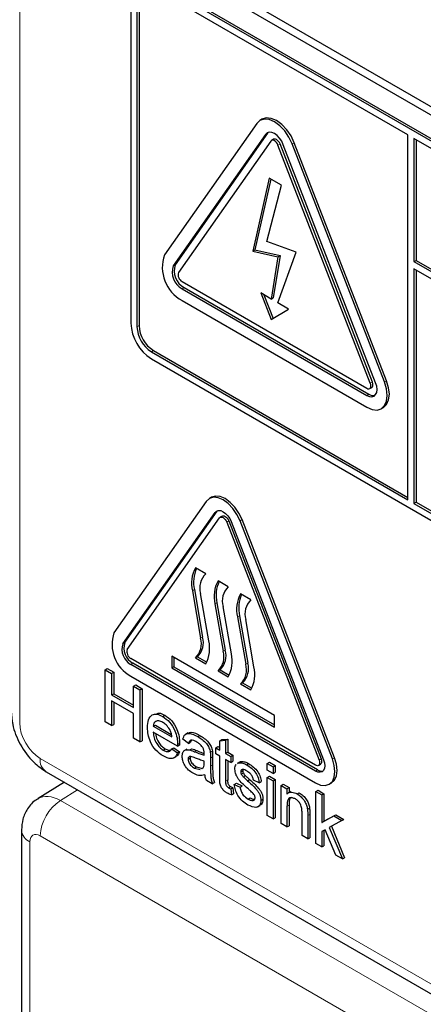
# Paper-space layout 'Blatt2' of a CAD drawing. Header units: millimetres. Extents: x 5 to 418, y 2 to 292.
# Tile 17 of 100: x 116.72 to 119.04, y 176.52 to 182.18. Entities that reach past the tile are written whole.
import ezdxf

# ---------------------------------------------------------------- set-up
doc = ezdxf.new("R2010")
doc.units = ezdxf.units.MM

psp = doc.layouts.new('Blatt2')

# ---------------------------------------------------------------- linework, layer by layer
at = {"color": 7, "linetype": 'Continuous', "lineweight": 18}
for p, q in [((116.7188, 189.5239), (116.7188, 178.1375)), ((118.1312, 181.5162), (118.143, 181.523)), ((118.2026, 181.4546), (118.2144, 181.4614)), ((118.2843, 181.4619), (118.2961, 181.4687)), ((117.6009, 180.7617), (117.6126, 180.7685)), ((117.6519, 180.6301), (117.6637, 180.6369)), ((117.3926, 180.4116), (117.4044, 180.4184)), ((117.4751, 180.2687), (117.4869, 180.2755)), ((118.733, 180.0877), (118.7447, 180.0945)), ((118.8146, 180.095), (118.8264, 180.1018)), ((118.7125, 180.0178), (118.7243, 180.0246)), ((117.8417, 179.346), (117.8534, 179.3528)), ((117.908, 179.2907), (117.9198, 179.2975)), ((117.9845, 179.2976), (117.9963, 179.3044)), ((117.7225, 178.9025), (117.7108, 178.8957)), ((117.8522, 178.8277), (117.8404, 178.8209)), ((117.9818, 178.7528), (117.97, 178.746)), ((117.7697, 178.6304), (117.7579, 178.6236)), ((117.3113, 178.5915), (117.3231, 178.5983)), ((117.8994, 178.5556), (117.8876, 178.5488)), ((117.3573, 178.4731), (117.369, 178.4799)), ((118.029, 178.4807), (118.0172, 178.4739)), ((117.7239, 177.972), (117.7356, 177.9788)), ((116.8367, 177.9334), (119.0799, 176.6384)), ((117.8154, 177.9354), (117.8271, 177.9422)), ((118.4383, 177.9238), (118.4501, 177.9306)), ((118.5149, 177.9307), (118.5267, 177.9375)), ((117.8154, 177.8885), (117.8271, 177.8954)), ((118.4179, 177.8608), (118.4297, 177.8676)), ((117.9018, 177.8038), (117.9136, 177.8106)), ((117.0516, 177.7529), (116.9526, 177.6917)), ((116.9526, 177.6917), (119.2662, 176.3561)), ((118.2541, 177.6576), (118.2659, 177.6644)), ((118.3738, 177.605), (118.3856, 177.6118)), ((119.0915, 176.1872), (116.8368, 177.4888)), ((116.7779, 177.4548), (116.7779, 175.1787))]:
    psp.add_line(p, q, dxfattribs=at)
at = {"color": 7, "linetype": 'Continuous', "lineweight": 25}
for p, q in [((117.4574, 182.5652), (123.4089, 179.1295)), ((117.4995, 182.5895), (123.3921, 179.1878)), ((123.3677, 179.0036), (117.4751, 182.4053)), ((123.3794, 179.0104), (117.4869, 182.4121)), ((117.3573, 182.3373), (117.3573, 180.432)), ((118.9482, 181.5141), (117.4751, 182.3645)), ((117.3926, 182.3168), (117.3926, 180.4116)), ((117.4044, 182.3236), (117.4044, 180.4184)), ((118.1107, 181.6039), (118.0989, 181.5971)), ((118.0802, 181.5797), (117.5498, 180.8251)), ((118.1312, 181.5162), (117.6009, 180.7617)), ((118.143, 181.523), (117.6126, 180.7685)), ((118.1469, 181.5276), (118.143, 181.523)), ((118.1773, 181.4884), (118.1655, 181.4816)), ((118.9482, 179.4183), (118.9482, 181.5141)), ((118.9836, 181.4937), (118.9836, 180.7861)), ((123.3677, 178.9628), (118.9836, 181.4937)), ((118.9954, 181.4868), (118.9954, 180.7929)), ((118.1618, 181.4781), (117.6315, 180.7236)), ((118.733, 180.0877), (118.2026, 181.4546)), ((118.7447, 180.0945), (118.2144, 181.4614)), ((118.7636, 180.0904), (118.2332, 181.4573)), ((118.8146, 180.095), (118.2843, 181.4619)), ((118.8264, 180.1018), (118.2961, 181.4687)), ((118.1528, 181.2656), (118.0583, 180.8467)), ((118.1618, 181.2604), (118.0701, 180.8535)), ((118.2229, 181.2251), (118.1528, 181.2656)), ((118.1379, 180.9008), (118.2229, 181.2251)), ((118.3076, 180.8396), (118.1379, 180.9008)), ((118.0583, 180.8467), (118.0701, 180.8535)), ((118.0583, 180.8467), (118.2026, 180.8144)), ((118.0701, 180.8535), (118.2144, 180.8212)), ((118.2026, 180.8144), (118.164, 180.5712)), ((118.2144, 180.8212), (118.1758, 180.578)), ((118.2026, 180.5489), (118.3076, 180.8396)), ((118.2026, 180.8144), (118.2144, 180.8212)), ((118.9836, 180.7861), (118.9954, 180.7929)), ((118.9836, 180.7861), (123.4502, 178.2076)), ((118.9954, 180.7929), (123.4502, 178.2212)), ((123.4502, 178.1668), (118.9836, 180.7452)), ((118.9836, 180.7452), (118.9836, 179.3979)), ((118.9954, 180.7384), (118.9954, 179.4047)), ((117.6519, 180.671), (118.7125, 180.0587)), ((117.6637, 180.6369), (118.7243, 180.0246)), ((117.6519, 180.6301), (118.7125, 180.0178)), ((118.164, 180.5712), (118.1031, 180.6064)), ((118.1031, 180.6064), (118.164, 180.4528)), ((118.1219, 180.5955), (118.1757, 180.4599)), ((118.164, 180.5712), (118.1758, 180.578)), ((117.6519, 180.5621), (118.7125, 179.9498)), ((118.2635, 180.5138), (118.2026, 180.5489)), ((118.164, 180.4528), (118.2635, 180.5138)), ((117.4751, 180.2687), (118.9482, 179.4183)), ((117.4869, 180.2755), (118.9482, 179.4319)), ((117.4751, 180.2279), (123.3677, 176.8262)), ((118.7292, 180.057), (118.741, 180.0638)), ((118.7959, 179.9415), (118.8077, 179.9483)), ((117.7906, 179.4095), (117.2603, 178.6549)), ((117.8202, 179.4328), (117.8084, 179.426)), ((118.9836, 179.3979), (118.9954, 179.4047)), ((118.9836, 179.3979), (123.3677, 176.867)), ((118.9954, 179.4047), (123.3794, 176.8738)), ((117.3113, 178.5915), (117.8417, 179.346)), ((117.3231, 178.5983), (117.8534, 179.3528)), ((117.8534, 179.3528), (117.8564, 179.3564)), ((117.3368, 178.5597), (117.8672, 179.3143)), ((117.8827, 179.3246), (117.8709, 179.3178)), ((117.908, 179.2907), (118.4383, 177.9238)), ((117.9198, 179.2975), (118.4501, 177.9306)), ((117.9335, 179.293), (118.4638, 177.9261)), ((118.5149, 177.9307), (117.9845, 179.2976)), ((118.5267, 177.9375), (117.9963, 179.3044)), ((117.7874, 178.9937), (117.7285, 179.0277)), ((117.917, 178.9188), (117.8581, 178.9528)), ((117.7108, 178.8957), (117.7579, 178.6236)), ((117.7225, 178.9025), (117.7697, 178.6304)), ((117.8051, 178.6085), (117.7579, 178.8806)), ((117.8522, 178.8277), (117.8994, 178.5556)), ((118.0467, 178.844), (117.9878, 178.878)), ((117.8404, 178.8209), (117.8876, 178.5488)), ((117.9348, 178.5337), (117.8876, 178.8058)), ((117.97, 178.746), (118.0172, 178.4739)), ((117.9818, 178.7528), (118.029, 178.4807)), ((118.0644, 178.4588), (118.0172, 178.7309)), ((118.4179, 177.8948), (117.3573, 178.5071)), ((118.1822, 178.1806), (117.593, 178.5207)), ((117.593, 178.5207), (117.593, 178.4527)), ((117.6047, 178.5139), (117.6047, 178.4595)), ((117.7403, 178.5173), (117.7285, 178.5105)), ((117.7285, 178.5105), (117.7874, 178.4765)), ((117.7403, 178.5173), (117.7934, 178.4867)), ((117.2104, 178.4422), (117.2222, 178.449)), ((117.2104, 178.1428), (117.2104, 178.4422)), ((117.2104, 178.4422), (117.247, 178.4211)), ((117.2222, 178.449), (117.2587, 178.4279)), ((118.4179, 177.8608), (117.3573, 178.4731)), ((118.4297, 177.8676), (117.369, 178.4799)), ((117.6047, 178.4595), (117.593, 178.4527)), ((117.593, 178.4527), (118.1822, 178.1125)), ((117.6047, 178.4595), (118.1822, 178.1261)), ((117.8699, 178.4425), (117.8581, 178.4357)), ((117.8581, 178.4357), (117.917, 178.4017)), ((117.8699, 178.4425), (117.923, 178.4119)), ((117.247, 178.4211), (117.2587, 178.4279)), ((117.247, 178.4211), (117.247, 178.2982)), ((117.2587, 178.4279), (117.2587, 178.3051)), ((117.3573, 178.405), (118.4179, 177.7927)), ((117.3733, 178.3482), (117.3851, 178.355)), ((117.3733, 178.3482), (117.4098, 178.3271)), ((117.3733, 178.2253), (117.3733, 178.3482)), ((117.3851, 178.355), (117.4216, 178.3339)), ((117.4098, 178.3271), (117.4216, 178.3339)), ((117.4098, 178.3271), (117.4098, 178.0277)), ((117.4216, 178.3339), (117.4216, 178.0345)), ((117.9995, 178.3677), (117.9878, 178.3609)), ((117.9878, 178.3609), (118.0467, 178.3268)), ((117.9995, 178.3677), (118.0526, 178.337)), ((117.247, 178.2982), (117.2587, 178.3051)), ((117.247, 178.2982), (117.3733, 178.2253)), ((117.3733, 178.1908), (117.247, 178.2637)), ((117.247, 178.2637), (117.247, 178.1217)), ((117.2587, 178.3051), (117.3733, 178.2389)), ((117.2587, 178.2569), (117.2587, 178.1285)), ((117.3733, 178.0488), (117.3733, 178.1908)), ((117.5406, 178.1748), (117.5524, 178.1816)), ((118.1822, 178.1125), (118.1822, 178.1806)), ((117.247, 178.1217), (117.2104, 178.1428)), ((117.247, 178.1217), (117.2587, 178.1285)), ((117.4863, 178.1179), (117.4981, 178.1247)), ((117.4863, 178.1179), (117.5927, 178.0565)), ((117.4981, 178.1247), (117.5899, 178.0716)), ((117.4098, 178.0277), (117.3733, 178.0488)), ((117.4098, 178.0277), (117.4216, 178.0345)), ((117.6257, 178.0028), (117.4863, 178.0833)), ((117.6891, 178.02), (117.6558, 178.043)), ((117.6849, 178.0802), (117.6716, 178.0725)), ((117.7057, 178.0376), (117.7008, 178.0268)), ((117.7417, 178.0587), (117.7535, 178.0655)), ((117.8685, 178.0349), (117.8803, 178.0417)), ((117.8685, 178.0349), (117.9018, 178.0375)), ((117.8685, 177.9816), (117.8685, 178.0349)), ((117.8803, 178.0417), (117.9136, 178.0443)), ((117.9018, 178.0375), (117.9136, 178.0443)), ((117.9018, 178.0375), (117.9018, 177.9624)), ((117.9136, 178.0443), (117.9136, 177.9692)), ((117.5429, 177.9815), (117.5547, 177.9883)), ((117.5923, 177.9876), (117.6041, 177.9944)), ((117.5923, 177.9876), (117.6249, 177.9649)), ((117.6041, 177.9944), (117.6366, 177.9717)), ((117.6257, 178.0028), (117.6375, 178.0096)), ((117.6259, 178.0126), (117.6377, 178.0194)), ((117.6798, 177.9874), (117.6665, 177.9797)), ((117.6891, 178.02), (117.7008, 178.0268)), ((117.6965, 177.9822), (117.7083, 177.989)), ((117.8453, 177.9951), (117.8571, 178.0019)), ((117.8453, 177.9605), (117.8453, 177.9951)), ((117.8453, 177.9951), (117.8685, 177.9816)), ((117.8571, 178.0019), (117.8685, 177.9952)), ((117.6042, 177.9363), (117.6175, 177.944)), ((117.6249, 177.9649), (117.6366, 177.9717)), ((117.6857, 177.9285), (117.6975, 177.9353)), ((117.8138, 177.9691), (117.8255, 177.9759)), ((117.8154, 177.9354), (117.8154, 177.8885)), ((117.8271, 177.9422), (117.8271, 177.8954)), ((117.8685, 177.9471), (117.8453, 177.9605)), ((117.8685, 177.8243), (117.8685, 177.9471)), ((117.9018, 177.9624), (117.9136, 177.9692)), ((117.9018, 177.9624), (117.9317, 177.9452)), ((117.9317, 177.9106), (117.9018, 177.9279)), ((117.9018, 177.9279), (117.9018, 177.8038)), ((117.9136, 177.9692), (117.9435, 177.952)), ((117.9136, 177.9211), (117.9136, 177.8106)), ((117.9317, 177.9452), (117.9435, 177.952)), ((117.9317, 177.9452), (117.9317, 177.9106)), ((117.9435, 177.952), (117.9435, 177.9174)), ((117.7221, 177.8781), (117.7339, 177.8849)), ((117.7221, 177.8781), (117.7548, 177.8691)), ((117.7339, 177.8849), (117.7666, 177.8759)), ((117.7651, 177.8749), (117.7737, 177.8797)), ((117.7786, 177.9072), (117.7788, 177.9183)), ((117.9317, 177.9106), (117.9435, 177.9174)), ((117.982, 177.9127), (117.9687, 177.9051)), ((117.9709, 177.9047), (117.9758, 177.9082)), ((117.9758, 177.9082), (117.9876, 177.915)), ((117.9827, 177.9115), (117.9876, 177.915)), ((117.9882, 177.8568), (118, 177.8636)), ((118.0222, 177.8968), (118.034, 177.9036)), ((118.1411, 177.9049), (118.1529, 177.9117)), ((118.1411, 177.9049), (118.1744, 177.8857)), ((118.1411, 177.8665), (118.1411, 177.9049)), ((118.1744, 177.8473), (118.1411, 177.8665)), ((118.1529, 177.9117), (118.1861, 177.8925)), ((118.1744, 177.8857), (118.1861, 177.8925)), ((118.1744, 177.8857), (118.1744, 177.8473)), ((118.1861, 177.8925), (118.1861, 177.8541)), ((118.4346, 177.8931), (118.4464, 177.9)), ((116.8712, 177.8571), (119.1144, 176.5621)), ((117.9917, 177.8434), (118.0035, 177.8502)), ((118.0027, 177.8283), (118.0144, 177.8351)), ((118.0278, 177.8054), (118.0396, 177.8122)), ((118.0946, 177.7936), (118.0613, 177.8089)), ((118.1411, 177.8243), (118.1529, 177.8311)), ((118.1411, 177.8243), (118.1744, 177.8051)), ((118.1411, 177.6055), (118.1411, 177.8243)), ((118.1529, 177.8311), (118.1861, 177.8119)), ((118.1744, 177.8473), (118.1861, 177.8541)), ((118.1744, 177.8051), (118.1861, 177.8119)), ((118.1861, 177.8119), (118.1861, 177.5931)), ((116.9766, 177.7962), (116.8247, 177.7023)), ((117.8253, 177.7878), (117.7921, 177.807)), ((117.8253, 177.7878), (117.8371, 177.7946)), ((117.9187, 177.7646), (117.9305, 177.7714)), ((117.9317, 177.7581), (117.9435, 177.7649)), ((117.9317, 177.7581), (117.935, 177.7239)), ((117.9435, 177.7649), (117.9468, 177.7307)), ((117.9516, 177.784), (117.9634, 177.7908)), ((117.9516, 177.784), (117.9849, 177.7686)), ((117.9634, 177.7908), (117.9967, 177.7754)), ((117.9849, 177.7686), (117.9967, 177.7754)), ((118.0946, 177.7936), (118.1064, 177.8004)), ((118.1744, 177.8051), (118.1744, 177.5863)), ((118.2209, 177.7782), (118.2327, 177.785)), ((118.2209, 177.5594), (118.2209, 177.7782)), ((118.2209, 177.7782), (118.2541, 177.759)), ((118.2327, 177.785), (118.2659, 177.7658)), ((118.2541, 177.759), (118.2659, 177.7658)), ((118.2541, 177.759), (118.2541, 177.7285)), ((118.2659, 177.7658), (118.2659, 177.7376)), ((118.4971, 177.7849), (118.5089, 177.7917)), ((117.935, 177.7239), (117.9468, 177.7307)), ((118.0307, 177.6999), (118.0425, 177.7067)), ((118.1046, 177.6923), (118.1163, 177.6991)), ((118.275, 177.7429), (118.2617, 177.7352)), ((118.3118, 177.7296), (118.3236, 177.7364)), ((118.4209, 177.7434), (118.4327, 177.7502)), ((118.4209, 177.444), (118.4209, 177.7434)), ((118.4209, 177.7434), (118.4541, 177.7242)), ((118.4327, 177.7502), (118.4659, 177.731)), ((118.4541, 177.7242), (118.4659, 177.731)), ((118.4541, 177.7242), (118.4541, 177.5654)), ((118.4659, 177.731), (118.4659, 177.5722)), ((118.0866, 177.6552), (118.0998, 177.6628)), ((118.2541, 177.6576), (118.2541, 177.5403)), ((118.2659, 177.6644), (118.2659, 177.5471)), ((118.3721, 177.6419), (118.3839, 177.6487)), ((118.1744, 177.5863), (118.1411, 177.6055)), ((118.1744, 177.5863), (118.1861, 177.5931)), ((118.3406, 177.4904), (118.3406, 177.621)), ((118.3738, 177.605), (118.3738, 177.4712)), ((118.3856, 177.6118), (118.3856, 177.478)), ((118.4541, 177.5654), (118.5236, 177.6035)), ((118.4659, 177.5722), (118.5354, 177.6103)), ((118.5236, 177.6035), (118.5354, 177.6103)), ((118.5236, 177.6035), (118.5699, 177.5767)), ((118.5354, 177.6103), (118.5817, 177.5835)), ((118.5699, 177.5767), (118.5817, 177.5835)), ((118.2541, 177.5403), (118.2209, 177.5594)), ((118.2541, 177.5403), (118.2659, 177.5471)), ((118.4541, 177.5654), (118.4659, 177.5722)), ((118.5699, 177.5767), (118.4971, 177.5369)), ((118.4971, 177.5369), (118.5732, 177.356)), ((118.5091, 177.5435), (118.585, 177.3628)), ((116.7291, 177.5228), (116.7291, 175.2467)), ((118.3738, 177.4712), (118.3406, 177.4904)), ((118.3738, 177.4712), (118.3856, 177.478)), ((118.4732, 177.5238), (118.4541, 177.5134)), ((118.4541, 177.5134), (118.4541, 177.4248)), ((118.4659, 177.5198), (118.4659, 177.4316)), ((118.5344, 177.3785), (118.4732, 177.5238)), ((118.4541, 177.4248), (118.4209, 177.444)), ((118.4541, 177.4248), (118.4659, 177.4316)), ((118.5732, 177.356), (118.5344, 177.3785)), ((118.5732, 177.356), (118.585, 177.3628))]:
    psp.add_line(p, q, dxfattribs=at)
at = {"color": 7, "linetype": 'Continuous', "lineweight": 25, "flags": 128}
for points in [[(118.2843, 181.4619), (118.2655, 181.5009), (118.2411, 181.5366), (118.2127, 181.5666), (118.1822, 181.5888), (118.1517, 181.6018), (118.1233, 181.6046), (118.0989, 181.5971), (118.0802, 181.5797)], [(118.2961, 181.4687), (118.2773, 181.5077), (118.2529, 181.5434), (118.2245, 181.5734), (118.194, 181.5956), (118.1635, 181.6086), (118.1351, 181.6114), (118.1107, 181.6039)], [(118.2332, 181.4573), (118.2239, 181.4768), (118.2117, 181.4947), (118.1975, 181.5097), (118.1822, 181.5208), (118.167, 181.5273), (118.1528, 181.5287), (118.1405, 181.5249), (118.1312, 181.5162)], [(118.2026, 181.4546), (118.1989, 181.4624), (118.194, 181.4695), (118.1883, 181.4755), (118.1822, 181.48), (118.1761, 181.4826), (118.1704, 181.4831), (118.1655, 181.4816), (118.1618, 181.4781)], [(118.2144, 181.4614), (118.2107, 181.4692), (118.2058, 181.4763), (118.2001, 181.4823), (118.194, 181.4868), (118.1879, 181.4894), (118.1822, 181.4899), (118.1773, 181.4884)], [(118.7125, 179.9498), (118.743, 179.9368), (118.7715, 179.934), (118.7959, 179.9415), (118.8146, 179.9589), (118.8264, 179.9849), (118.8304, 180.0178), (118.8264, 180.0554), (118.8146, 180.095)], [(118.7125, 180.0178), (118.7278, 180.0113), (118.742, 180.0099), (118.7542, 180.0137), (118.7636, 180.0224), (118.7695, 180.0354), (118.7715, 180.0519), (118.7695, 180.0706), (118.7636, 180.0904)], [(118.7125, 180.0587), (118.7186, 180.0561), (118.7243, 180.0555), (118.7292, 180.057), (118.733, 180.0605), (118.7353, 180.0657), (118.7361, 180.0723), (118.7353, 180.0798), (118.733, 180.0877)], [(118.741, 180.0638), (118.741, 180.0638), (118.7447, 180.0673), (118.7471, 180.0725), (118.7479, 180.0791), (118.7471, 180.0866), (118.7447, 180.0945)], [(118.8077, 179.9483), (118.8077, 179.9483), (118.8264, 179.9657), (118.8382, 179.9917), (118.8422, 180.0246), (118.8382, 180.0622), (118.8264, 180.1018)], [(117.9845, 179.2976), (117.9668, 179.3346), (117.9436, 179.3685), (117.9166, 179.397), (117.8876, 179.4182), (117.8586, 179.4305), (117.8316, 179.4332), (117.8084, 179.426), (117.7906, 179.4095)], [(117.9963, 179.3044), (117.9785, 179.3414), (117.9554, 179.3753), (117.9283, 179.4038), (117.8994, 179.425), (117.8704, 179.4373), (117.8434, 179.44), (117.8202, 179.4328)], [(117.8417, 179.346), (117.8501, 179.3538), (117.8611, 179.3572), (117.8739, 179.356), (117.8876, 179.3501), (117.9013, 179.3401), (117.9141, 179.3266), (117.9251, 179.3105), (117.9335, 179.293)], [(117.8672, 179.3143), (117.8709, 179.3178), (117.8758, 179.3193), (117.8815, 179.3187), (117.8876, 179.3161), (117.8937, 179.3117), (117.8994, 179.3057), (117.9043, 179.2985), (117.908, 179.2907)], [(117.8827, 179.3246), (117.8876, 179.3261), (117.8933, 179.3255), (117.8994, 179.3229), (117.9055, 179.3185), (117.9112, 179.3125), (117.916, 179.3053), (117.9198, 179.2975)], [(118.4179, 177.7927), (118.4469, 177.7804), (118.4739, 177.7777), (118.4971, 177.7849), (118.5149, 177.8014), (118.5261, 177.8261), (118.5299, 177.8574), (118.5261, 177.893), (118.5149, 177.9307)], [(118.4638, 177.9261), (118.4691, 177.9083), (118.4709, 177.8914), (118.4691, 177.8766), (118.4638, 177.8649), (118.4554, 177.8571), (118.4444, 177.8537), (118.4316, 177.8549), (118.4179, 177.8608)], [(118.4383, 177.9238), (118.4407, 177.9159), (118.4415, 177.9084), (118.4407, 177.9018), (118.4383, 177.8966), (118.4346, 177.8931), (118.4297, 177.8916), (118.424, 177.8922), (118.4179, 177.8948)], [(118.4501, 177.9306), (118.4525, 177.9227), (118.4533, 177.9152), (118.4525, 177.9086), (118.4501, 177.9034), (118.4464, 177.9), (118.4464, 177.9)], [(118.5089, 177.7917), (118.5089, 177.7917), (118.5267, 177.8082), (118.5378, 177.8329), (118.5417, 177.8642), (118.5378, 177.8999), (118.5267, 177.9375)]]:
    psp.add_lwpolyline(points, dxfattribs=at)
at = {"color": 7, "linetype": 'Continuous', "lineweight": 25}
for centre, radius, start, end in [((117.7577, 180.7545), 0.2196, 161.2216, 241.1898), ((117.7048, 180.7263), 0.1098, 161.2216, 241.1898), ((117.7166, 180.7331), 0.1098, 161.2216, 241.1898), ((117.673, 180.7094), 0.0439, 161.2216, 241.1898), ((117.6131, 180.4436), 0.2561, 182.6055, 237.3945), ((117.5717, 180.4197), 0.1793, 182.6055, 237.3945), ((117.5835, 180.4265), 0.1793, 182.6055, 237.3945), ((118.7498, 180.0615), 0.0448, 235.4104, 282.8071), ((117.8909, 178.9387), 0.1852, 151.2773, 193.423), ((117.9108, 178.9458), 0.1931, 156.0065, 192.9449), ((117.8654, 178.913), 0.1122, 134.0193, 196.7705), ((118.0205, 178.8639), 0.1852, 151.2773, 193.423), ((118.0404, 178.8709), 0.1931, 156.0065, 192.9449), ((117.995, 178.8381), 0.1122, 134.0193, 196.7705), ((118.1501, 178.789), 0.1852, 151.2773, 193.423), ((118.17, 178.7961), 0.1931, 156.0065, 192.9449), ((118.1247, 178.7633), 0.1122, 134.0193, 196.7705), ((117.4578, 178.5878), 0.2086, 161.2216, 241.1898), ((117.6505, 178.5912), 0.1122, 314.0193, 16.7705), ((117.6623, 178.598), 0.1122, 314.0193, 16.7705), ((117.625, 178.5655), 0.1852, 331.2773, 13.423), ((117.4049, 178.5597), 0.0988, 161.2216, 241.1898), ((117.4167, 178.5665), 0.0988, 161.2216, 241.1898), ((117.3784, 178.5456), 0.0439, 161.2216, 241.1898), ((117.7801, 178.5164), 0.1122, 314.0193, 16.7705), ((117.7919, 178.5232), 0.1122, 314.0193, 16.7705), ((117.7547, 178.4907), 0.1852, 331.2773, 13.423), ((117.9098, 178.4416), 0.1122, 314.0193, 16.7705), ((117.9216, 178.4484), 0.1122, 314.0193, 16.7705), ((117.8843, 178.4158), 0.1852, 331.2773, 13.423), ((118.4527, 177.9011), 0.0406, 235.5354, 281.5607)]:
    psp.add_arc(centre, radius, start, end, dxfattribs=at)
at = {"color": 7, "linetype": 'Continuous', "lineweight": 18}
for centre, radius, start, end in [((116.9161, 177.9234), 0.0801, 172.814, 235.8738), ((117.0933, 177.4769), 0.2568, 123.2297, 177.3477), ((116.8089, 177.5286), 0.08, 184.0936, 247.1944)]:
    psp.add_arc(centre, radius, start, end, dxfattribs=at)
for centre, major_axis, ratio, start_param, end_param in [((116.8367, 178.0695), (-0.0833, 0.1443), 0.577557, 0.785632, 2.356124), ((116.9547, 177.4888), (-0.1293, 0.214), 0.577285, 5.486388, 6.284613), ((116.8369, 177.4208), (-0.0417, 0.0722), 0.577206, 5.498021, 7.068512)]:
    psp.add_ellipse(centre, major_axis=major_axis, ratio=ratio, start_param=start_param, end_param=end_param, dxfattribs=at)
at = {"color": 7, "linetype": 'Continuous', "lineweight": 25}
for points, knots in [([(116.67, 178.2055), (116.6718, 178.18), (116.6762, 178.1151), (116.7184, 178.0104), (116.7879, 177.9144), (116.8465, 177.8741), (116.8712, 177.8571)], [0, 0, 0, 0, 0.187821, 0.477899, 0.78076, 1, 1, 1, 1]), ([(117.453, 178.1102), (117.4539, 178.126), (117.4555, 178.1574), (117.4765, 178.1852), (117.5075, 178.1907), (117.5296, 178.1801), (117.5406, 178.1748)], [0, 0, 0, 0, 0.280748, 0.559775, 0.779666, 1, 1, 1, 1]), ([(117.5405, 178.1403), (117.533, 178.1439), (117.5182, 178.151), (117.5003, 178.148), (117.489, 178.1363), (117.4872, 178.124), (117.4863, 178.1179)], [0, 0, 0, 0, 0.28019, 0.559728, 0.779642, 1, 1, 1, 1]), ([(117.5084, 178.1922), (117.5122, 178.1932), (117.525, 178.1963), (117.5411, 178.1877), (117.5524, 178.1816)], [0, 0, 0, 0, 0.29546, 1, 1, 1, 1]), ([(117.5406, 178.1748), (117.5544, 178.165), (117.5819, 178.1455), (117.6111, 178.0965), (117.6243, 178.0508), (117.6253, 178.0253), (117.6259, 178.0126)], [0, 0, 0, 0, 0.279366, 0.558398, 0.778885, 1, 1, 1, 1]), ([(117.5524, 178.1816), (117.5662, 178.1718), (117.5936, 178.1523), (117.6229, 178.1033), (117.636, 178.0576), (117.6371, 178.0321), (117.6377, 178.0194)], [0, 0, 0, 0, 0.279366, 0.558398, 0.778885, 1, 1, 1, 1]), ([(117.5424, 177.9473), (117.5284, 177.9568), (117.5004, 177.9759), (117.4691, 178.0245), (117.4548, 178.0714), (117.4536, 178.0973), (117.453, 178.1102)], [0, 0, 0, 0, 0.279952, 0.558661, 0.778994, 1, 1, 1, 1]), ([(117.5805, 178.0989), (117.5738, 178.1087), (117.562, 178.1264), (117.5471, 178.1361), (117.5405, 178.1403)], [0, 0, 0, 0, 0.558512, 1, 1, 1, 1]), ([(117.5927, 178.0565), (117.5918, 178.0643), (117.5902, 178.0782), (117.5834, 178.0926), (117.5805, 178.0989)], [0, 0, 0, 0, 0.560674, 1, 1, 1, 1]), ([(117.4863, 178.0833), (117.4873, 178.0728), (117.4894, 178.0518), (117.5033, 178.0201), (117.5226, 177.9952), (117.5361, 177.9861), (117.5429, 177.9815)], [0, 0, 0, 0, 0.280633, 0.559687, 0.779661, 1, 1, 1, 1]), ([(117.5004, 178.0751), (117.5011, 178.0695), (117.503, 178.0534), (117.5152, 178.0269), (117.5343, 178.0021), (117.5479, 177.9929), (117.5547, 177.9883)], [0, 0, 0, 0, 0.171818, 0.493083, 0.746331, 1, 1, 1, 1]), ([(117.6558, 178.043), (117.6589, 178.0532), (117.6649, 178.0734), (117.6977, 178.081), (117.725, 178.0672), (117.7417, 178.0587)], [0, 0, 0, 0, 0.2804297, 0.5593032, 1, 1, 1, 1]), ([(117.6859, 178.0781), (117.6919, 178.0807), (117.7106, 178.0889), (117.7362, 178.0749), (117.7535, 178.0655)], [0, 0, 0, 0, 0.323837, 1, 1, 1, 1]), ([(117.7357, 178.0276), (117.73, 178.0307), (117.7187, 178.0368), (117.703, 178.0401), (117.6934, 178.0321), (117.6905, 178.024), (117.6891, 178.02)], [0, 0, 0, 0, 0.280855, 0.559751, 0.7795, 1, 1, 1, 1]), ([(117.7417, 178.0587), (117.759, 178.0477), (117.7831, 178.0322), (117.808, 177.995), (117.8118, 177.9778), (117.8138, 177.9691)], [0, 0, 0, 0, 0.559253, 0.779195, 1, 1, 1, 1]), ([(117.7535, 178.0655), (117.7708, 178.0545), (117.7949, 178.039), (117.8197, 178.0018), (117.8236, 177.9846), (117.8255, 177.9759)], [0, 0, 0, 0, 0.559253, 0.779195, 1, 1, 1, 1]), ([(117.5429, 177.9815), (117.5486, 177.9786), (117.5601, 177.9728), (117.5797, 177.9709), (117.5875, 177.9813), (117.5923, 177.9876)], [0, 0, 0, 0, 0.281282, 0.561906, 1, 1, 1, 1]), ([(117.5547, 177.9883), (117.5605, 177.9852), (117.5707, 177.9797), (117.5798, 177.9799), (117.5837, 177.98)], [0, 0, 0, 0, 0.568403, 1, 1, 1, 1]), ([(117.6259, 178.0126), (117.6259, 178.0107), (117.6258, 178.0075), (117.6258, 178.0042), (117.6257, 178.0028)], [0, 0, 0, 0, 0.559999, 1, 1, 1, 1]), ([(117.6377, 178.0194), (117.6377, 178.0175), (117.6376, 178.0143), (117.6376, 178.011), (117.6375, 178.0096)], [0, 0, 0, 0, 0.559999, 1, 1, 1, 1]), ([(117.6525, 177.9456), (117.6532, 177.9532), (117.6547, 177.9685), (117.6692, 177.9852), (117.6862, 177.9834), (117.6965, 177.9822)], [0, 0, 0, 0, 0.280458, 0.560983, 1, 1, 1, 1]), ([(117.6965, 177.9822), (117.7016, 177.9806), (117.7106, 177.9777), (117.7198, 177.9737), (117.7239, 177.972)], [0, 0, 0, 0, 0.559918, 1, 1, 1, 1]), ([(117.7083, 177.989), (117.7134, 177.9874), (117.7224, 177.9845), (117.7316, 177.9805), (117.7356, 177.9788)], [0, 0, 0, 0, 0.559918, 1, 1, 1, 1]), ([(117.7356, 177.9788), (117.746, 177.9742), (117.7608, 177.9677), (117.7752, 177.9639), (117.7795, 177.9628)], [0, 0, 0, 0, 0.701958, 1, 1, 1, 1]), ([(117.7702, 177.9961), (117.7642, 178.0036), (117.7535, 178.0169), (117.7411, 178.0243), (117.7357, 178.0276)], [0, 0, 0, 0, 0.557871, 1, 1, 1, 1]), ([(117.7788, 177.9618), (117.7787, 177.968), (117.7785, 177.979), (117.7727, 177.9909), (117.7702, 177.9961)], [0, 0, 0, 0, 0.561903, 1, 1, 1, 1]), ([(117.6249, 177.9649), (117.6211, 177.9562), (117.6137, 177.9387), (117.5846, 177.9275), (117.5584, 177.9398), (117.5424, 177.9473)], [0, 0, 0, 0, 0.280613, 0.560833, 1, 1, 1, 1]), ([(117.6366, 177.9717), (117.6334, 177.9621), (117.6293, 177.9496), (117.6189, 177.9464), (117.6166, 177.9457)], [0, 0, 0, 0, 0.776004, 1, 1, 1, 1]), ([(117.7145, 177.8479), (117.7058, 177.8535), (117.6885, 177.8646), (117.667, 177.8916), (117.6543, 177.9209), (117.6531, 177.9374), (117.6525, 177.9456)], [0, 0, 0, 0, 0.280815, 0.55969, 0.779696, 1, 1, 1, 1]), ([(117.7288, 177.9352), (117.7193, 177.9395), (117.7075, 177.9449), (117.6949, 177.9445), (117.6898, 177.9416), (117.6864, 177.9363), (117.686, 177.9311), (117.6857, 177.9285)], [0, 0, 0, 0, 0.50028, 0.625326, 0.750269, 0.875147, 1, 1, 1, 1]), ([(117.6857, 177.9285), (117.6861, 177.9247), (117.6868, 177.9172), (117.6927, 177.905), (117.7041, 177.8897), (117.7147, 177.8829), (117.7221, 177.8781)], [0, 0, 0, 0, 0.186565, 0.373467, 0.560613, 1, 1, 1, 1]), ([(117.6997, 177.9444), (117.6993, 177.9438), (117.6978, 177.9416), (117.6976, 177.9381), (117.6975, 177.9353)], [0, 0, 0, 0, 0.239444, 1, 1, 1, 1]), ([(117.6975, 177.9353), (117.6979, 177.9316), (117.6986, 177.924), (117.7044, 177.9118), (117.7159, 177.8965), (117.7265, 177.8897), (117.7339, 177.8849)], [0, 0, 0, 0, 0.186565, 0.373467, 0.560613, 1, 1, 1, 1]), ([(117.7239, 177.972), (117.7342, 177.9675), (117.7528, 177.9595), (117.7707, 177.9549), (117.7786, 177.9529)], [0, 0, 0, 0, 0.560185, 1, 1, 1, 1]), ([(117.7788, 177.9183), (117.7696, 177.9206), (117.7532, 177.9248), (117.7362, 177.932), (117.7288, 177.9352)], [0, 0, 0, 0, 0.55976, 1, 1, 1, 1]), ([(117.7786, 177.9529), (117.7787, 177.9546), (117.7787, 177.9575), (117.7788, 177.9605), (117.7788, 177.9618)], [0, 0, 0, 0, 0.560023, 1, 1, 1, 1]), ([(117.8138, 177.9691), (117.8143, 177.9627), (117.8154, 177.9512), (117.8154, 177.9402), (117.8154, 177.9354)], [0, 0, 0, 0, 0.559817, 1, 1, 1, 1]), ([(117.8255, 177.9759), (117.8261, 177.9695), (117.8271, 177.958), (117.8271, 177.947), (117.8271, 177.9422)], [0, 0, 0, 0, 0.559817, 1, 1, 1, 1]), ([(117.7737, 177.8797), (117.7754, 177.8842), (117.7785, 177.8923), (117.7786, 177.9027), (117.7786, 177.9072)], [0, 0, 0, 0, 0.558995, 1, 1, 1, 1]), ([(117.8154, 177.8885), (117.8154, 177.8776), (117.8155, 177.8595), (117.8161, 177.8341), (117.8183, 177.8116), (117.823, 177.7957), (117.8253, 177.7878)], [0, 0, 0, 0, 0.340206, 0.560339, 0.780175, 1, 1, 1, 1]), ([(117.8271, 177.8954), (117.8272, 177.8844), (117.8273, 177.8663), (117.8279, 177.8409), (117.8301, 177.8184), (117.8348, 177.8025), (117.8371, 177.7946)], [0, 0, 0, 0, 0.340206, 0.560339, 0.780175, 1, 1, 1, 1]), ([(117.955, 177.8721), (117.9555, 177.8828), (117.9561, 177.8942), (117.9625, 177.8986), (117.9629, 177.8989)], [0, 0, 0, 0, 0.941621, 1, 1, 1, 1]), ([(118.0287, 177.7611), (118.0119, 177.7758), (117.9908, 177.7942), (117.9693, 177.8233), (117.9581, 177.8454), (117.9562, 177.8614), (117.955, 177.8721)], [0, 0, 0, 0, 0.5013208, 0.6265921, 0.7518172, 1, 1, 1, 1]), ([(117.9758, 177.9082), (117.9839, 177.9085), (117.9985, 177.9091), (118.0149, 177.9006), (118.0222, 177.8968)], [0, 0, 0, 0, 0.558938, 1, 1, 1, 1]), ([(117.9876, 177.915), (117.9957, 177.9153), (118.0103, 177.9159), (118.0267, 177.9074), (118.034, 177.9036)], [0, 0, 0, 0, 0.558938, 1, 1, 1, 1]), ([(118.0246, 177.8608), (118.0166, 177.8653), (118.0045, 177.8719), (117.993, 177.8688), (117.9888, 177.8634), (117.9884, 177.859), (117.9882, 177.8568)], [0, 0, 0, 0, 0.49977, 0.749095, 0.874592, 1, 1, 1, 1]), ([(118.0011, 177.8699), (118.001, 177.8698), (118, 177.8684), (118, 177.866), (118, 177.8636)], [0, 0, 0, 0, 0.0206726, 1, 1, 1, 1]), ([(118, 177.8636), (118.0002, 177.8612), (118.0005, 177.8568), (118.0026, 177.8522), (118.0035, 177.8502)], [0, 0, 0, 0, 0.559236, 1, 1, 1, 1]), ([(118.0222, 177.8968), (118.0315, 177.8908), (118.0501, 177.8787), (118.075, 177.8527), (118.0903, 177.8211), (118.0931, 177.8028), (118.0946, 177.7936)], [0, 0, 0, 0, 0.280737, 0.560427, 0.77945, 1, 1, 1, 1]), ([(118.034, 177.9036), (118.0433, 177.8976), (118.0619, 177.8855), (118.0868, 177.8595), (118.102, 177.8279), (118.1049, 177.8096), (118.1064, 177.8004)], [0, 0, 0, 0, 0.280737, 0.560427, 0.77945, 1, 1, 1, 1]), ([(117.7821, 177.8396), (117.7708, 177.8364), (117.7505, 177.8307), (117.7255, 177.8427), (117.7145, 177.8479)], [0, 0, 0, 0, 0.559971, 1, 1, 1, 1]), ([(117.7921, 177.807), (117.7895, 177.8131), (117.7847, 177.8242), (117.7829, 177.8349), (117.7821, 177.8396)], [0, 0, 0, 0, 0.559697, 1, 1, 1, 1]), ([(117.9116, 177.7341), (117.9064, 177.7374), (117.896, 177.7438), (117.881, 177.7595), (117.8666, 177.7897), (117.8678, 177.81), (117.8685, 177.8243)], [0, 0, 0, 0, 0.187433, 0.373821, 0.559462, 1, 1, 1, 1]), ([(117.9136, 177.8106), (117.9132, 177.8036), (117.9126, 177.7949), (117.9178, 177.7832), (117.9228, 177.7762), (117.9274, 177.7733), (117.9305, 177.7714)], [0, 0, 0, 0, 0.499596, 0.625239, 0.750354, 1, 1, 1, 1]), ([(117.9882, 177.8568), (117.9884, 177.8544), (117.9888, 177.85), (117.9908, 177.8454), (117.9917, 177.8434)], [0, 0, 0, 0, 0.559236, 1, 1, 1, 1]), ([(117.9917, 177.8434), (117.9935, 177.8403), (117.9967, 177.8347), (118.0008, 177.8303), (118.0027, 177.8283)], [0, 0, 0, 0, 0.559084, 1, 1, 1, 1]), ([(118.0027, 177.8283), (118.0073, 177.8239), (118.0157, 177.8162), (118.0241, 177.8087), (118.0278, 177.8054)], [0, 0, 0, 0, 0.5599649, 1, 1, 1, 1]), ([(118.0035, 177.8502), (118.0053, 177.8471), (118.0085, 177.8415), (118.0126, 177.8371), (118.0144, 177.8351)], [0, 0, 0, 0, 0.559084, 1, 1, 1, 1]), ([(118.0144, 177.8351), (118.0191, 177.8307), (118.0275, 177.823), (118.0359, 177.8155), (118.0396, 177.8122)], [0, 0, 0, 0, 0.5599649, 1, 1, 1, 1]), ([(118.0613, 177.8089), (118.0602, 177.8149), (118.0578, 177.8268), (118.0443, 177.8479), (118.0321, 177.8559), (118.0246, 177.8608)], [0, 0, 0, 0, 0.2803044, 0.560237, 1, 1, 1, 1]), ([(118.0396, 177.8122), (118.0568, 177.7971), (118.0784, 177.7783), (118.1011, 177.749), (118.1101, 177.7323), (118.1156, 177.7149), (118.1161, 177.7044), (118.1163, 177.6991)], [0, 0, 0, 0, 0.500446, 0.625396, 0.750274, 0.875069, 1, 1, 1, 1]), ([(117.9018, 177.8038), (117.9014, 177.7968), (117.9008, 177.7881), (117.906, 177.7764), (117.911, 177.7694), (117.9156, 177.7665), (117.9187, 177.7646)], [0, 0, 0, 0, 0.499596, 0.625239, 0.750354, 1, 1, 1, 1]), ([(117.9187, 177.7646), (117.9211, 177.7633), (117.9255, 177.7609), (117.9298, 177.7589), (117.9317, 177.7581)], [0, 0, 0, 0, 0.5599652, 1, 1, 1, 1]), ([(117.9305, 177.7714), (117.9329, 177.7701), (117.9372, 177.7677), (117.9416, 177.7657), (117.9435, 177.7649)], [0, 0, 0, 0, 0.5599652, 1, 1, 1, 1]), ([(118.0303, 177.6656), (118.0198, 177.6722), (117.9989, 177.6855), (117.9721, 177.7176), (117.9571, 177.753), (117.9535, 177.7736), (117.9516, 177.784)], [0, 0, 0, 0, 0.280739, 0.559297, 0.779311, 1, 1, 1, 1]), ([(117.9849, 177.7686), (117.9862, 177.7609), (117.9889, 177.7456), (118.005, 177.7173), (118.021, 177.7065), (118.0307, 177.6999)], [0, 0, 0, 0, 0.281314, 0.561069, 1, 1, 1, 1]), ([(118.0278, 177.8054), (118.045, 177.7903), (118.0666, 177.7715), (118.0893, 177.7422), (118.0983, 177.7255), (118.1038, 177.7081), (118.1043, 177.6976), (118.1046, 177.6923)], [0, 0, 0, 0, 0.500446, 0.625396, 0.750274, 0.875069, 1, 1, 1, 1]), ([(118.0599, 177.7319), (118.0542, 177.7376), (118.044, 177.7479), (118.0334, 177.7571), (118.0287, 177.7611)], [0, 0, 0, 0, 0.559788, 1, 1, 1, 1]), ([(116.8269, 177.7014), (116.8228, 177.6996), (116.7965, 177.6883), (116.7632, 177.6468), (116.7337, 177.5866), (116.7306, 177.5438), (116.7291, 177.5228)], [0, 0, 0, 0, 0.062383, 0.400489, 0.7071, 1, 1, 1, 1]), ([(117.935, 177.7239), (117.9307, 177.7254), (117.923, 177.7281), (117.9151, 177.7323), (117.9116, 177.7341)], [0, 0, 0, 0, 0.560078, 1, 1, 1, 1]), ([(118.0307, 177.6999), (118.0358, 177.6972), (118.0459, 177.6918), (118.0594, 177.6898), (118.0692, 177.695), (118.0706, 177.7034), (118.0713, 177.7076)], [0, 0, 0, 0, 0.281188, 0.560952, 0.781095, 1, 1, 1, 1]), ([(118.0425, 177.7067), (118.0476, 177.7038), (118.0568, 177.6987), (118.065, 177.6984), (118.0687, 177.6983)], [0, 0, 0, 0, 0.560785, 1, 1, 1, 1]), ([(118.0713, 177.7076), (118.0711, 177.7099), (118.0707, 177.7145), (118.0667, 177.7234), (118.0625, 177.7287), (118.0599, 177.7319)], [0, 0, 0, 0, 0.279757, 0.559839, 1, 1, 1, 1]), ([(118.1163, 177.6991), (118.1152, 177.6878), (118.1135, 177.6711), (118.1021, 177.6667), (118.0984, 177.6653)], [0, 0, 0, 0, 0.679034, 1, 1, 1, 1]), ([(118.2541, 177.7285), (118.258, 177.7321), (118.2658, 177.7391), (118.2855, 177.742), (118.3018, 177.7343), (118.3118, 177.7296)], [0, 0, 0, 0, 0.280554, 0.560815, 1, 1, 1, 1]), ([(118.3026, 177.7004), (118.297, 177.703), (118.2859, 177.7084), (118.2709, 177.7079), (118.255, 177.6949), (118.2545, 177.673), (118.2541, 177.6576)], [0, 0, 0, 0, 0.187273, 0.374362, 0.56054, 1, 1, 1, 1]), ([(118.2797, 177.7103), (118.2772, 177.7087), (118.2657, 177.701), (118.2658, 177.6804), (118.2659, 177.6644)], [0, 0, 0, 0, 0.217533, 1, 1, 1, 1]), ([(118.3406, 177.621), (118.3405, 177.6288), (118.3404, 177.6442), (118.3336, 177.6694), (118.3184, 177.6896), (118.3079, 177.6968), (118.3026, 177.7004)], [0, 0, 0, 0, 0.28168, 0.559785, 0.779587, 1, 1, 1, 1]), ([(118.3118, 177.7296), (118.3196, 177.7244), (118.335, 177.714), (118.355, 177.691), (118.3674, 177.665), (118.3705, 177.6496), (118.3721, 177.6419)], [0, 0, 0, 0, 0.280216, 0.559971, 0.779636, 1, 1, 1, 1]), ([(118.3236, 177.7364), (118.3314, 177.7312), (118.3468, 177.7208), (118.3667, 177.6978), (118.3792, 177.6718), (118.3823, 177.6564), (118.3839, 177.6487)], [0, 0, 0, 0, 0.280216, 0.559971, 0.779636, 1, 1, 1, 1]), ([(118.1046, 177.6923), (118.103, 177.6818), (118.0997, 177.6606), (118.0719, 177.6468), (118.0461, 177.6585), (118.0303, 177.6656)], [0, 0, 0, 0, 0.279926, 0.5600378, 1, 1, 1, 1]), ([(118.3721, 177.6419), (118.3727, 177.6349), (118.3738, 177.6223), (118.3738, 177.6103), (118.3738, 177.605)], [0, 0, 0, 0, 0.559791, 1, 1, 1, 1]), ([(118.3839, 177.6487), (118.3845, 177.6417), (118.3856, 177.6291), (118.3856, 177.6171), (118.3856, 177.6118)], [0, 0, 0, 0, 0.559791, 1, 1, 1, 1])]:
    psp.add_open_spline(points, degree=3, knots=knots, dxfattribs=at)

doc.saveas('drawing.dxf')
